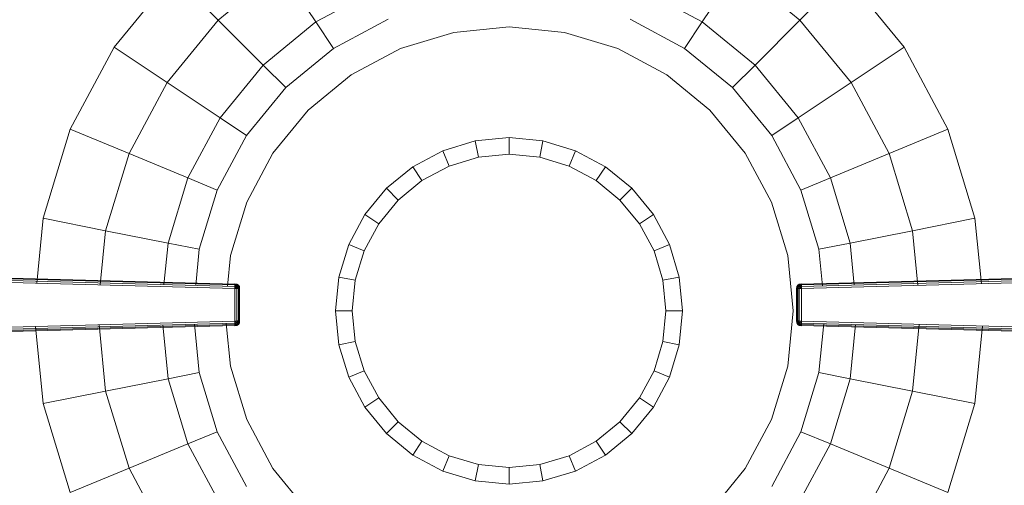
# Model space of a CAD drawing. Header units: millimetres. Extents: x 1 to 3476, y -521 to 159.
# Tile 127 of 130: x 3247 to 3371, y -175 to -116. Entities that reach past the tile are written whole.
import ezdxf

# ---------------------------------------------------------------- set-up
doc = ezdxf.new("R2010")
doc.units = ezdxf.units.MM
doc.layers.add('VG491211CA_dwg', color=8, linetype='Continuous', lineweight=9)

# ---------------------------------------------------------------- blocks, each defined once
blk = doc.blocks.new('VG491211CA_dwg-300031-Poziom 1')
at = {"color": 18, "lineweight": 9}
for p, q in [((698.28, -110.25), (690.82, -119.34)), ((703.97, -115.94), (698.28, -110.25)), ((711.84, -109.47), (703.97, -115.94)), ((716.31, -116.16), (711.84, -109.47)), ((765.11, -116.16), (769.58, -109.47)), ((777.45, -115.94), (769.58, -109.47)), ((777.45, -115.94), (783.13, -110.25)), ((790.6, -119.34), (783.13, -110.25)), ((723.9, -112.1), (716.31, -116.16)), ((765.11, -116.16), (757.52, -112.1)), ((703.97, -115.94), (697.5, -123.81)), ((709.65, -121.62), (703.97, -115.94)), ((716.31, -116.16), (709.65, -121.62)), ((718.54, -119.5), (716.31, -116.16)), ((725.44, -115.81), (718.54, -119.5)), ((740.71, -116.79), (733.71, -117.48)), ((747.71, -117.48), (740.71, -116.79)), ((762.88, -119.5), (755.98, -115.81)), ((762.88, -119.5), (765.11, -116.16)), ((771.77, -121.62), (765.11, -116.16)), ((771.77, -121.62), (777.45, -115.94)), ((783.91, -123.81), (777.45, -115.94)), ((733.71, -117.48), (726.98, -119.53)), ((754.44, -119.53), (747.71, -117.48)), ((690.82, -119.34), (685.28, -129.72)), ((697.5, -123.81), (690.82, -119.34)), ((783.91, -123.81), (790.6, -119.34)), ((796.14, -129.72), (790.6, -119.34)), ((718.54, -119.5), (712.49, -124.46)), ((726.98, -119.53), (720.77, -122.84)), ((760.64, -122.84), (754.44, -119.53)), ((768.92, -124.46), (762.88, -119.5)), ((709.65, -121.62), (704.19, -128.28)), ((712.49, -124.46), (709.65, -121.62)), ((768.92, -124.46), (771.77, -121.62)), ((777.23, -128.28), (771.77, -121.62)), ((720.77, -122.84), (715.33, -127.3)), ((766.08, -127.3), (760.64, -122.84)), ((697.5, -123.81), (692.7, -132.79)), ((704.19, -128.28), (697.5, -123.81)), ((777.23, -128.28), (783.91, -123.81)), ((788.71, -132.79), (783.91, -123.81)), ((712.49, -124.46), (707.53, -130.51)), ((773.89, -130.51), (768.92, -124.46)), ((715.33, -127.3), (710.87, -132.74)), ((770.54, -132.74), (766.08, -127.3)), ((704.19, -128.28), (700.13, -135.87)), ((707.53, -130.51), (704.19, -128.28)), ((773.89, -130.51), (777.23, -128.28)), ((781.29, -135.87), (777.23, -128.28)), ((685.28, -129.72), (681.86, -140.97)), ((692.7, -132.79), (685.28, -129.72)), ((707.53, -130.51), (703.84, -137.41)), ((777.57, -137.41), (773.89, -130.51)), ((788.71, -132.79), (796.14, -129.72)), ((799.55, -140.97), (796.14, -129.72)), ((736.43, -131.18), (732.32, -132.43)), ((740.71, -130.76), (736.43, -131.18)), ((736.84, -133.25), (736.43, -131.18)), ((740.71, -132.87), (740.71, -130.76)), ((744.98, -131.18), (740.71, -130.76)), ((744.57, -133.25), (744.98, -131.18)), ((749.09, -132.43), (744.98, -131.18)), ((692.7, -132.79), (689.74, -142.54)), ((700.13, -135.87), (692.7, -132.79)), ((710.87, -132.74), (707.56, -138.95)), ((732.32, -132.43), (728.53, -134.46)), ((733.13, -134.38), (732.32, -132.43)), ((736.84, -133.25), (740.71, -132.87)), ((740.71, -132.87), (744.57, -133.25)), ((748.29, -134.38), (749.09, -132.43)), ((752.88, -134.46), (749.09, -132.43)), ((773.86, -138.95), (770.54, -132.74)), ((781.29, -135.87), (788.71, -132.79)), ((791.67, -142.54), (788.71, -132.79)), ((733.13, -134.38), (736.84, -133.25)), ((744.57, -133.25), (748.29, -134.38)), ((728.53, -134.46), (725.21, -137.18)), ((729.7, -136.21), (728.53, -134.46)), ((729.7, -136.21), (733.13, -134.38)), ((748.29, -134.38), (751.71, -136.21)), ((751.71, -136.21), (752.88, -134.46)), ((756.2, -137.18), (752.88, -134.46)), ((700.13, -135.87), (697.63, -144.11)), ((703.84, -137.41), (700.13, -135.87)), ((726.7, -138.67), (729.7, -136.21)), ((751.71, -136.21), (754.71, -138.67)), ((777.57, -137.41), (781.29, -135.87)), ((783.79, -144.11), (781.29, -135.87)), ((703.84, -137.41), (701.57, -144.89)), ((725.21, -137.18), (722.49, -140.5)), ((726.7, -138.67), (725.21, -137.18)), ((754.71, -138.67), (756.2, -137.18)), ((758.93, -140.5), (756.2, -137.18)), ((779.84, -144.89), (777.57, -137.41)), ((707.56, -138.95), (705.51, -145.68)), ((724.24, -141.67), (726.7, -138.67)), ((754.71, -138.67), (757.18, -141.67)), ((775.9, -145.68), (773.86, -138.95)), ((722.49, -140.5), (720.46, -144.29)), ((724.24, -141.67), (722.49, -140.5)), ((757.18, -141.67), (758.93, -140.5)), ((760.95, -144.29), (758.93, -140.5)), ((681.86, -140.97), (681.05, -149.18)), ((689.74, -142.54), (681.86, -140.97)), ((722.41, -145.1), (724.24, -141.67)), ((757.18, -141.67), (759.01, -145.1)), ((791.67, -142.54), (799.55, -140.97)), ((800.37, -149.24), (799.55, -140.97)), ((689.74, -142.54), (689.07, -149.4)), ((697.63, -144.11), (689.74, -142.54)), ((783.79, -144.11), (791.67, -142.54)), ((792.35, -149.46), (791.67, -142.54)), ((697.63, -144.11), (697.11, -149.38)), ((701.57, -144.89), (697.63, -144.11)), ((779.84, -144.89), (783.79, -144.11)), ((784.31, -149.43), (783.79, -144.11)), ((701.57, -144.89), (701.12, -149.47)), ((720.46, -144.29), (719.21, -148.4)), ((722.41, -145.1), (720.46, -144.29)), ((721.28, -148.81), (722.41, -145.1)), ((759.01, -145.1), (760.95, -144.29)), ((759.01, -145.1), (760.13, -148.81)), ((762.2, -148.4), (760.95, -144.29)), ((780.3, -149.52), (779.84, -144.89)), ((705.51, -145.68), (705.13, -149.57)), ((776.59, -152.68), (775.9, -145.68)), ((616.66, -147.47), (706.07, -149.85)), ((706.07, -149.29), (616.67, -146.91)), ((616.67, -147.02), (706.07, -149.4)), ((616.67, -147.21), (706.07, -149.59)), ((867.03, -146.91), (777.62, -149.29)), ((777.62, -149.4), (867.03, -147.02)), ((777.62, -149.59), (867.03, -147.21)), ((777.62, -149.85), (867.03, -147.47)), ((719.21, -148.4), (718.79, -152.68)), ((721.28, -148.81), (719.21, -148.4)), ((720.9, -152.68), (721.28, -148.81)), ((760.13, -148.81), (762.2, -148.4)), ((760.13, -148.81), (760.51, -152.68)), ((762.62, -152.68), (762.2, -148.4)), ((706.07, -149.25), (706.07, -149.29)), ((706.07, -149.25), (706.33, -149.3)), ((706.33, -149.3), (706.07, -149.25)), ((706.07, -149.29), (706.07, -149.25)), ((706.07, -149.25), (706.32, -149.33)), ((706.07, -149.25), (706.32, -149.33)), ((706.07, -149.4), (706.07, -149.29)), ((706.07, -149.29), (706.28, -149.42)), ((706.07, -149.29), (706.32, -149.33)), ((706.32, -149.33), (706.07, -149.29)), ((706.07, -149.29), (706.28, -149.42)), ((706.07, -149.59), (706.07, -149.4)), ((706.28, -149.42), (706.07, -149.4)), ((706.07, -149.4), (706.28, -149.42)), ((706.07, -149.59), (706.28, -149.42)), ((706.07, -149.59), (706.28, -149.42)), ((706.07, -149.85), (706.07, -149.59)), ((706.32, -149.61), (706.07, -149.59)), ((706.07, -149.59), (706.32, -149.61)), ((706.07, -149.85), (706.32, -149.61)), ((706.07, -149.85), (706.32, -149.61)), ((706.07, -149.85), (706.33, -149.86)), ((706.07, -149.85), (706.07, -153.96)), ((706.33, -149.86), (706.07, -149.85)), ((706.28, -149.42), (706.32, -149.33)), ((706.32, -149.33), (706.28, -149.42)), ((706.45, -149.49), (706.28, -149.42)), ((706.28, -149.42), (706.45, -149.49)), ((706.32, -149.61), (706.28, -149.42)), ((706.28, -149.42), (706.32, -149.61)), ((706.32, -149.33), (706.33, -149.3)), ((706.33, -149.3), (706.32, -149.33)), ((706.32, -149.33), (706.45, -149.49)), ((706.32, -149.33), (706.5, -149.43)), ((706.5, -149.43), (706.32, -149.33)), ((706.32, -149.33), (706.45, -149.49)), ((706.32, -149.61), (706.45, -149.49)), ((706.32, -149.61), (706.45, -149.49)), ((706.5, -149.66), (706.32, -149.61)), ((706.33, -149.86), (706.32, -149.61)), ((706.32, -149.61), (706.5, -149.66)), ((706.32, -149.61), (706.33, -149.86)), ((706.33, -149.3), (706.52, -149.41)), ((706.52, -149.41), (706.33, -149.3)), ((706.33, -149.3), (706.5, -149.43)), ((706.33, -149.3), (706.5, -149.43)), ((706.33, -149.86), (706.5, -149.66)), ((706.33, -149.86), (706.5, -149.66)), ((706.33, -153.95), (706.33, -149.86)), ((706.33, -149.86), (706.52, -149.86)), ((706.33, -149.86), (706.33, -153.95)), ((706.52, -149.86), (706.33, -149.86)), ((706.5, -149.43), (706.45, -149.49)), ((706.45, -149.49), (706.5, -149.43)), ((706.45, -149.49), (706.5, -149.66)), ((706.5, -149.66), (706.45, -149.49)), ((706.6, -149.62), (706.45, -149.49)), ((706.6, -149.62), (706.45, -149.49)), ((706.52, -149.41), (706.5, -149.43)), ((706.5, -149.43), (706.52, -149.41)), ((706.6, -149.62), (706.5, -149.43)), ((706.63, -149.6), (706.5, -149.43)), ((706.5, -149.43), (706.6, -149.62)), ((706.63, -149.6), (706.5, -149.43)), ((706.5, -149.66), (706.6, -149.62)), ((706.6, -149.62), (706.5, -149.66)), ((706.5, -149.66), (706.52, -149.86)), ((706.52, -149.86), (706.5, -149.66)), ((706.63, -149.87), (706.5, -149.66)), ((706.63, -149.87), (706.5, -149.66)), ((706.63, -149.6), (706.52, -149.41)), ((706.52, -149.41), (706.63, -149.6)), ((706.52, -149.86), (706.52, -153.94)), ((706.52, -153.94), (706.52, -149.86)), ((706.52, -149.86), (706.63, -149.87)), ((706.63, -149.87), (706.52, -149.86)), ((706.6, -149.62), (706.63, -149.6)), ((706.63, -149.6), (706.6, -149.62)), ((706.63, -149.87), (706.6, -149.62)), ((706.67, -149.87), (706.6, -149.62)), ((706.6, -149.62), (706.63, -149.87)), ((706.67, -149.87), (706.6, -149.62)), ((706.67, -149.87), (706.63, -149.6)), ((706.63, -149.6), (706.67, -149.87)), ((706.63, -149.87), (706.63, -153.94)), ((706.63, -149.87), (706.67, -149.87)), ((706.63, -153.94), (706.63, -149.87)), ((706.67, -149.87), (706.63, -149.87)), ((706.67, -149.87), (706.67, -153.94)), ((706.67, -153.94), (706.67, -149.87)), ((777.02, -149.87), (777.06, -149.6)), ((777.06, -149.6), (777.02, -149.87)), ((777.02, -149.87), (777.1, -149.62)), ((777.02, -149.87), (777.1, -149.62)), ((777.02, -153.94), (777.02, -149.87)), ((777.02, -149.87), (777.06, -149.87)), ((777.02, -149.87), (777.02, -153.94)), ((777.06, -149.87), (777.02, -149.87)), ((777.06, -149.6), (777.17, -149.41)), ((777.17, -149.41), (777.06, -149.6)), ((777.06, -149.6), (777.19, -149.43)), ((777.06, -149.6), (777.19, -149.43)), ((777.1, -149.62), (777.06, -149.6)), ((777.06, -149.6), (777.1, -149.62)), ((777.06, -149.87), (777.1, -149.62)), ((777.1, -149.62), (777.06, -149.87)), ((777.06, -149.87), (777.19, -149.66)), ((777.06, -149.87), (777.19, -149.66)), ((777.06, -149.87), (777.17, -149.86)), ((777.17, -149.86), (777.06, -149.87)), ((777.06, -153.94), (777.06, -149.87)), ((777.06, -149.87), (777.06, -153.94)), ((777.1, -149.62), (777.19, -149.43)), ((777.19, -149.43), (777.1, -149.62)), ((777.1, -149.62), (777.25, -149.49)), ((777.1, -149.62), (777.25, -149.49)), ((777.19, -149.66), (777.1, -149.62)), ((777.1, -149.62), (777.19, -149.66)), ((777.36, -149.3), (777.17, -149.41)), ((777.17, -149.41), (777.36, -149.3)), ((777.17, -149.41), (777.19, -149.43)), ((777.19, -149.43), (777.17, -149.41)), ((777.17, -149.86), (777.19, -149.66)), ((777.19, -149.66), (777.17, -149.86)), ((777.17, -153.94), (777.17, -149.86)), ((777.17, -149.86), (777.36, -149.86)), ((777.36, -149.86), (777.17, -149.86)), ((777.17, -149.86), (777.17, -153.94)), ((777.36, -149.3), (777.19, -149.43)), ((777.36, -149.3), (777.19, -149.43)), ((777.38, -149.33), (777.19, -149.43)), ((777.19, -149.43), (777.38, -149.33)), ((777.19, -149.43), (777.25, -149.49)), ((777.25, -149.49), (777.19, -149.43)), ((777.19, -149.66), (777.25, -149.49)), ((777.25, -149.49), (777.19, -149.66)), ((777.38, -149.61), (777.19, -149.66)), ((777.19, -149.66), (777.38, -149.61)), ((777.36, -149.86), (777.19, -149.66)), ((777.36, -149.86), (777.19, -149.66)), ((777.38, -149.33), (777.25, -149.49)), ((777.38, -149.33), (777.25, -149.49)), ((777.25, -149.49), (777.42, -149.42)), ((777.25, -149.49), (777.42, -149.42)), ((777.38, -149.61), (777.25, -149.49)), ((777.38, -149.61), (777.25, -149.49)), ((777.62, -149.25), (777.36, -149.3)), ((777.36, -149.3), (777.62, -149.25)), ((777.38, -149.33), (777.36, -149.3)), ((777.36, -149.3), (777.38, -149.33)), ((777.38, -149.61), (777.36, -149.86)), ((777.36, -149.86), (777.38, -149.61)), ((777.36, -149.86), (777.62, -149.85)), ((777.62, -149.85), (777.36, -149.86)), ((777.36, -149.86), (777.36, -153.95)), ((777.36, -153.95), (777.36, -149.86)), ((777.62, -149.25), (777.38, -149.33)), ((777.62, -149.25), (777.38, -149.33)), ((777.62, -149.29), (777.38, -149.33)), ((777.38, -149.33), (777.62, -149.29)), ((777.42, -149.42), (777.38, -149.33)), ((777.38, -149.33), (777.42, -149.42)), ((777.42, -149.42), (777.38, -149.61)), ((777.38, -149.61), (777.42, -149.42)), ((777.62, -149.59), (777.38, -149.61)), ((777.38, -149.61), (777.62, -149.59)), ((777.62, -149.85), (777.38, -149.61)), ((777.62, -149.85), (777.38, -149.61)), ((777.62, -149.29), (777.42, -149.42)), ((777.62, -149.29), (777.42, -149.42)), ((777.42, -149.42), (777.62, -149.4)), ((777.42, -149.42), (777.62, -149.4)), ((777.62, -149.59), (777.42, -149.42)), ((777.62, -149.59), (777.42, -149.42)), ((777.62, -149.25), (777.62, -149.29)), ((777.62, -149.29), (777.62, -149.25)), ((777.62, -149.29), (777.62, -149.4)), ((777.62, -149.4), (777.62, -149.59)), ((777.62, -149.59), (777.62, -149.85)), ((777.62, -153.96), (777.62, -149.85)), ((718.79, -152.68), (719.21, -156.95)), ((720.9, -152.68), (718.79, -152.68)), ((721.28, -156.54), (720.9, -152.68)), ((760.51, -152.68), (760.13, -156.54)), ((762.62, -152.68), (760.51, -152.68)), ((762.2, -156.95), (762.62, -152.68)), ((775.9, -159.68), (776.59, -152.68)), ((706.07, -153.96), (616.66, -156.34)), ((706.07, -154.22), (616.67, -156.6)), ((706.33, -153.95), (706.07, -153.96)), ((706.07, -153.96), (706.33, -153.95)), ((706.07, -154.22), (706.07, -153.96)), ((706.07, -153.96), (706.32, -154.19)), ((706.07, -153.96), (706.32, -154.19)), ((706.07, -154.22), (706.32, -154.19)), ((706.32, -154.19), (706.07, -154.22)), ((706.07, -154.41), (706.07, -154.22)), ((706.07, -154.22), (706.28, -154.38)), ((706.07, -154.22), (706.28, -154.38)), ((706.28, -154.38), (706.32, -154.19)), ((706.32, -154.19), (706.28, -154.38)), ((706.32, -154.19), (706.33, -153.95)), ((706.33, -153.95), (706.32, -154.19)), ((706.32, -154.19), (706.5, -154.15)), ((706.5, -154.15), (706.32, -154.19)), ((706.32, -154.19), (706.45, -154.32)), ((706.32, -154.19), (706.45, -154.32)), ((706.52, -153.94), (706.33, -153.95)), ((706.33, -153.95), (706.52, -153.94)), ((706.33, -153.95), (706.5, -154.15)), ((706.33, -153.95), (706.5, -154.15)), ((706.5, -154.15), (706.45, -154.32)), ((706.45, -154.32), (706.5, -154.15)), ((706.6, -154.19), (706.45, -154.32)), ((706.6, -154.19), (706.45, -154.32)), ((706.52, -153.94), (706.5, -154.15)), ((706.5, -154.15), (706.52, -153.94)), ((706.63, -153.94), (706.5, -154.15)), ((706.63, -153.94), (706.5, -154.15)), ((706.5, -154.15), (706.6, -154.19)), ((706.6, -154.19), (706.5, -154.15)), ((706.6, -154.19), (706.5, -154.38)), ((706.5, -154.38), (706.6, -154.19)), ((706.63, -154.2), (706.5, -154.38)), ((706.63, -154.2), (706.5, -154.38)), ((706.63, -153.94), (706.52, -153.94)), ((706.52, -153.94), (706.63, -153.94)), ((706.63, -154.2), (706.52, -154.39)), ((706.52, -154.39), (706.63, -154.2)), ((706.63, -153.94), (706.6, -154.19)), ((706.67, -153.94), (706.6, -154.19)), ((706.6, -154.19), (706.63, -153.94)), ((706.67, -153.94), (706.6, -154.19)), ((706.6, -154.19), (706.63, -154.2)), ((706.63, -154.2), (706.6, -154.19)), ((706.67, -153.94), (706.63, -153.94)), ((706.67, -153.94), (706.63, -154.2)), ((706.63, -154.2), (706.67, -153.94)), ((706.63, -153.94), (706.67, -153.94)), ((777.06, -153.94), (777.02, -153.94)), ((777.02, -153.94), (777.06, -153.94)), ((777.02, -153.94), (777.06, -154.2)), ((777.06, -154.2), (777.02, -153.94)), ((777.02, -153.94), (777.1, -154.19)), ((777.02, -153.94), (777.1, -154.19)), ((777.17, -153.94), (777.06, -153.94)), ((777.06, -153.94), (777.17, -153.94)), ((777.06, -153.94), (777.19, -154.15)), ((777.06, -153.94), (777.1, -154.19)), ((777.1, -154.19), (777.06, -153.94)), ((777.06, -153.94), (777.19, -154.15)), ((777.1, -154.19), (777.06, -154.2)), ((777.06, -154.2), (777.1, -154.19)), ((777.06, -154.2), (777.17, -154.39)), ((777.17, -154.39), (777.06, -154.2)), ((777.06, -154.2), (777.19, -154.38)), ((777.06, -154.2), (777.19, -154.38)), ((777.19, -154.15), (777.1, -154.19)), ((777.1, -154.19), (777.19, -154.15)), ((777.1, -154.19), (777.25, -154.32)), ((777.1, -154.19), (777.19, -154.38)), ((777.19, -154.38), (777.1, -154.19)), ((777.1, -154.19), (777.25, -154.32)), ((777.36, -153.95), (777.17, -153.94)), ((777.17, -153.94), (777.36, -153.95)), ((777.19, -154.15), (777.17, -153.94)), ((777.17, -153.94), (777.19, -154.15)), ((777.36, -153.95), (777.19, -154.15)), ((777.36, -153.95), (777.19, -154.15)), ((777.25, -154.32), (777.19, -154.15)), ((777.19, -154.15), (777.38, -154.19)), ((777.38, -154.19), (777.19, -154.15)), ((777.19, -154.15), (777.25, -154.32)), ((777.38, -154.19), (777.25, -154.32)), ((777.38, -154.19), (777.25, -154.32)), ((777.62, -153.96), (777.36, -153.95)), ((777.36, -153.95), (777.62, -153.96)), ((777.36, -153.95), (777.38, -154.19)), ((777.38, -154.19), (777.36, -153.95)), ((777.62, -153.96), (777.38, -154.19)), ((777.62, -153.96), (777.38, -154.19)), ((777.38, -154.19), (777.42, -154.38)), ((777.38, -154.19), (777.62, -154.22)), ((777.42, -154.38), (777.38, -154.19)), ((777.62, -154.22), (777.38, -154.19)), ((777.62, -154.22), (777.42, -154.38)), ((777.62, -154.22), (777.42, -154.38)), ((867.03, -156.34), (777.62, -153.96)), ((777.62, -153.96), (777.62, -154.22)), ((867.03, -156.6), (777.62, -154.22)), ((777.62, -154.22), (777.62, -154.41)), ((706.07, -154.41), (616.67, -156.79)), ((616.67, -156.9), (706.07, -154.52)), ((680.9, -154.63), (681.86, -164.38)), ((688.92, -154.41), (689.74, -162.81)), ((696.96, -154.44), (697.63, -161.25)), ((700.97, -154.34), (701.57, -160.46)), ((704.98, -154.25), (705.51, -159.68)), ((706.28, -154.38), (706.07, -154.41)), ((706.28, -154.38), (706.07, -154.41)), ((706.07, -154.52), (706.28, -154.38)), ((706.07, -154.52), (706.28, -154.38)), ((706.07, -154.52), (706.07, -154.41)), ((706.07, -154.52), (706.32, -154.48)), ((706.07, -154.56), (706.32, -154.48)), ((706.32, -154.48), (706.07, -154.52)), ((706.07, -154.56), (706.32, -154.48)), ((706.07, -154.56), (706.33, -154.51)), ((706.33, -154.51), (706.07, -154.56)), ((706.07, -154.56), (706.07, -154.52)), ((706.07, -154.52), (706.07, -154.56)), ((706.45, -154.32), (706.28, -154.38)), ((706.45, -154.32), (706.28, -154.38)), ((706.28, -154.38), (706.32, -154.48)), ((706.32, -154.48), (706.28, -154.38)), ((706.32, -154.48), (706.45, -154.32)), ((706.32, -154.48), (706.45, -154.32)), ((706.32, -154.48), (706.5, -154.38)), ((706.5, -154.38), (706.32, -154.48)), ((706.32, -154.48), (706.33, -154.51)), ((706.33, -154.51), (706.32, -154.48)), ((706.33, -154.51), (706.5, -154.38)), ((706.33, -154.51), (706.5, -154.38)), ((706.33, -154.51), (706.52, -154.39)), ((706.52, -154.39), (706.33, -154.51)), ((706.5, -154.38), (706.45, -154.32)), ((706.45, -154.32), (706.5, -154.38)), ((706.52, -154.39), (706.5, -154.38)), ((706.5, -154.38), (706.52, -154.39)), ((777.17, -154.39), (777.19, -154.38)), ((777.19, -154.38), (777.17, -154.39)), ((777.36, -154.51), (777.17, -154.39)), ((777.17, -154.39), (777.36, -154.51)), ((777.19, -154.38), (777.25, -154.32)), ((777.25, -154.32), (777.19, -154.38)), ((777.38, -154.48), (777.19, -154.38)), ((777.36, -154.51), (777.19, -154.38)), ((777.19, -154.38), (777.38, -154.48)), ((777.36, -154.51), (777.19, -154.38)), ((777.25, -154.32), (777.42, -154.38)), ((777.38, -154.48), (777.25, -154.32)), ((777.38, -154.48), (777.25, -154.32)), ((777.42, -154.38), (777.25, -154.32)), ((777.38, -154.48), (777.36, -154.51)), ((777.36, -154.51), (777.38, -154.48)), ((777.62, -154.56), (777.36, -154.51)), ((777.36, -154.51), (777.62, -154.56)), ((777.42, -154.38), (777.38, -154.48)), ((777.38, -154.48), (777.42, -154.38)), ((777.62, -154.52), (777.38, -154.48)), ((777.62, -154.56), (777.38, -154.48)), ((777.38, -154.48), (777.62, -154.52)), ((777.62, -154.56), (777.38, -154.48)), ((777.42, -154.38), (777.62, -154.41)), ((777.62, -154.52), (777.42, -154.38)), ((777.62, -154.52), (777.42, -154.38)), ((777.62, -154.41), (777.42, -154.38)), ((867.03, -156.79), (777.62, -154.41)), ((777.62, -154.41), (777.62, -154.52)), ((777.62, -154.56), (777.62, -154.52)), ((777.62, -154.52), (867.03, -156.9)), ((777.62, -154.52), (777.62, -154.56)), ((779.84, -160.46), (780.45, -154.29)), ((783.79, -161.25), (784.46, -154.38)), ((791.67, -162.81), (792.5, -154.35)), ((799.55, -164.38), (800.52, -154.57)), ((721.28, -156.54), (719.21, -156.95)), ((722.41, -160.26), (721.28, -156.54)), ((760.13, -156.54), (759.01, -160.26)), ((760.13, -156.54), (762.2, -156.95)), ((719.21, -156.95), (720.46, -161.06)), ((760.95, -161.06), (762.2, -156.95)), ((705.51, -159.68), (707.56, -166.41)), ((722.41, -160.26), (720.46, -161.06)), ((724.24, -163.68), (722.41, -160.26)), ((759.01, -160.26), (757.18, -163.68)), ((759.01, -160.26), (760.95, -161.06)), ((773.86, -166.41), (775.9, -159.68)), ((697.63, -161.25), (689.74, -162.81)), ((701.57, -160.46), (697.63, -161.25)), ((697.63, -161.25), (700.13, -169.49)), ((701.57, -160.46), (703.84, -167.95)), ((720.46, -161.06), (722.49, -164.85)), ((758.93, -164.85), (760.95, -161.06)), ((777.57, -167.95), (779.84, -160.46)), ((779.84, -160.46), (783.79, -161.25)), ((781.29, -169.49), (783.79, -161.25)), ((783.79, -161.25), (791.67, -162.81)), ((689.74, -162.81), (681.86, -164.38)), ((689.74, -162.81), (692.7, -172.56)), ((788.71, -172.56), (791.67, -162.81)), ((791.67, -162.81), (799.55, -164.38)), ((724.24, -163.68), (722.49, -164.85)), ((726.7, -166.68), (724.24, -163.68)), ((757.18, -163.68), (754.71, -166.68)), ((757.18, -163.68), (758.93, -164.85)), ((681.86, -164.38), (685.28, -175.64)), ((722.49, -164.85), (725.21, -168.17)), ((756.2, -168.17), (758.93, -164.85)), ((796.14, -175.64), (799.55, -164.38)), ((707.56, -166.41), (710.87, -172.61)), ((770.54, -172.61), (773.86, -166.41)), ((726.7, -166.68), (725.21, -168.17)), ((729.7, -169.15), (726.7, -166.68)), ((754.71, -166.68), (751.71, -169.15)), ((754.71, -166.68), (756.2, -168.17)), ((703.84, -167.95), (700.13, -169.49)), ((703.84, -167.95), (707.53, -174.85)), ((725.21, -168.17), (728.53, -170.9)), ((752.88, -170.9), (756.2, -168.17)), ((773.89, -174.85), (777.57, -167.95)), ((777.57, -167.95), (781.29, -169.49)), ((700.13, -169.49), (692.7, -172.56)), ((700.13, -169.49), (704.19, -177.08)), ((729.7, -169.15), (728.53, -170.9)), ((733.13, -170.98), (729.7, -169.15)), ((751.71, -169.15), (748.29, -170.98)), ((751.71, -169.15), (752.88, -170.9)), ((777.23, -177.08), (781.29, -169.49)), ((781.29, -169.49), (788.71, -172.56)), ((728.53, -170.9), (732.32, -172.92)), ((733.13, -170.98), (732.32, -172.92)), ((736.84, -172.1), (733.13, -170.98)), ((748.29, -170.98), (744.57, -172.1)), ((748.29, -170.98), (749.09, -172.92)), ((749.09, -172.92), (752.88, -170.9)), ((692.7, -172.56), (685.28, -175.64)), ((692.7, -172.56), (697.5, -181.55)), ((710.87, -172.61), (715.33, -178.05)), ((736.84, -172.1), (736.43, -174.17)), ((740.71, -172.48), (736.84, -172.1)), ((744.57, -172.1), (740.71, -172.48)), ((740.71, -172.48), (740.71, -174.59)), ((744.57, -172.1), (744.98, -174.17)), ((766.08, -178.05), (770.54, -172.61)), ((783.91, -181.55), (788.71, -172.56)), ((788.71, -172.56), (796.14, -175.64)), ((732.32, -172.92), (736.43, -174.17)), ((744.98, -174.17), (749.09, -172.92)), ((736.43, -174.17), (740.71, -174.59)), ((740.71, -174.59), (744.98, -174.17))]:
    blk.add_line(p, q, dxfattribs=at)

msp = doc.modelspace()

# ---------------------------------------------------------------- block references
at = {"layer": 'VG491211CA_dwg', "color": 18}
msp.add_blockref('VG491211CA_dwg-300031-Poziom 1', (2568.19, 0), dxfattribs=at)

doc.saveas('drawing.dxf')
